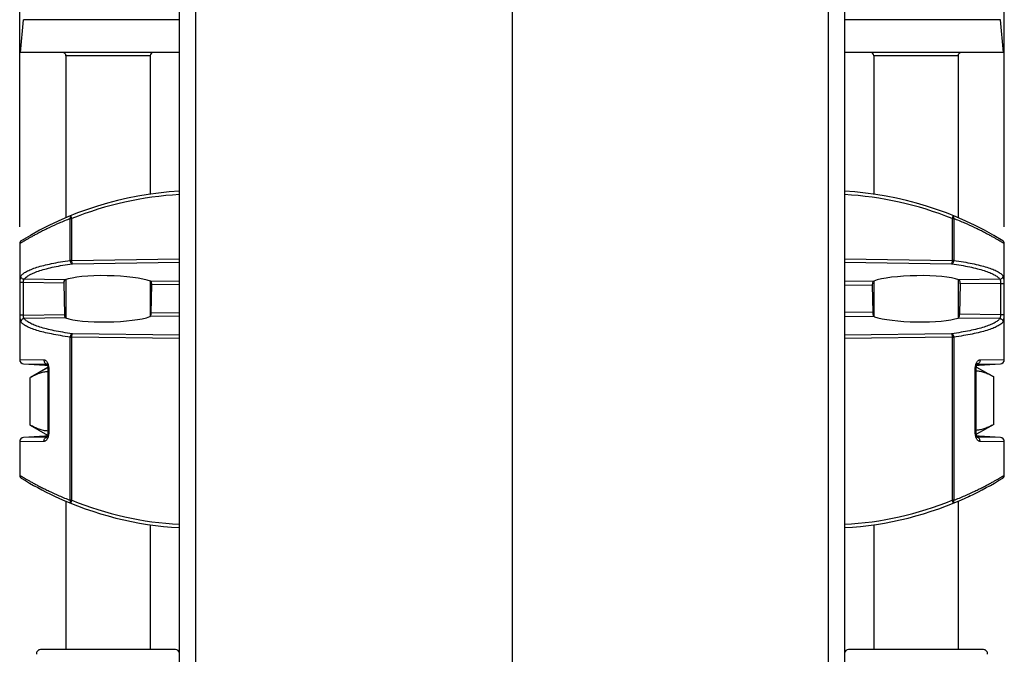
# Model space of a CAD drawing. Extents: x 0 to 594, y 0 to 420.
# Tile 26 of 30: x 296 to 355, y 304 to 342. Entities that reach past the tile are written whole.
import ezdxf

# ---------------------------------------------------------------- set-up
doc = ezdxf.new("R2010")
doc.units = 0
doc.header["$LTSCALE"] = 32.67
doc.layers.get('0').update_dxf_attribs({"linetype": 'CONTINUOUS'})
doc.layers.add('02___PRT_ALL_AXES', color=7, linetype='CONTINUOUS')
doc.styles.get("Standard").update_dxf_attribs({"font": 'SIMPLEX.SHX', "width": 0.8})
doc.dimstyles.new('DIMSTYLE_1', dxfattribs={"dimtxt": 2, "dimasz": 2, "dimexe": 1, "dimexo": 1, "dimgap": 0.5, "dimtad": 1, "dimtxsty": 'STANDARD', "dimblk": '_ARROW_FILLED', "dimblk1": '_ARROW_FILLED', "dimblk2": '_ARROW_FILLED', "dimcen": 0.09, "dimazin": 2, "dimtp": 0.3, "dimtm": 0.3, "dimtfac": 1, "dimtofl": 0, "dimtmove": 0, "dimatfit": 3, "dimtolj": 1})

# ---------------------------------------------------------------- blocks, each defined once
blk = doc.blocks.new('_ARROW_FILLED')
at = {"color": 0, "linetype": 'BYBLOCK'}
blk.add_solid([(0, 0), (-1, 0.25), (-1, -0.25)], dxfattribs=at)
blk = doc.blocks.new('*D0')
at = {"color": 8}
for p, q in [((296.307, 329.241), (296.307, 373.467)), ((354.807, 329.241), (354.807, 373.467)), ((296.307, 372.467), (325.557, 372.467)), ((354.807, 372.467), (325.557, 372.467))]:
    blk.add_line(p, q, dxfattribs=at)
at = {"color": 8, "xscale": 2, "yscale": 2, "zscale": 2, "rotation": 180}
blk.add_blockref('_ARROW_FILLED', (296.307, 372.467), dxfattribs=at)
at = {"color": 8, "xscale": 2, "yscale": 2, "zscale": 2}
blk.add_blockref('_ARROW_FILLED', (354.807, 372.467), dxfattribs=at)
at = {"color": 8, "insert": (324.826, 374.967), "char_height": 2, "width": 6.4, "attachment_point": 2}
blk.add_mtext('58.5', dxfattribs=at)

msp = doc.modelspace()

# ---------------------------------------------------------------- linework, layer by layer
at = {"color": 7}
for p, q in [((305.807, 208.344), (305.807, 355.782)), ((345.307, 355.782), (345.307, 208.344)), ((306.781, 208.344), (306.781, 352.504)), ((344.333, 352.504), (344.333, 208.344)), ((325.557, 346.952), (325.557, 206.852)), ((296.355, 339.602), (296.525, 341.555)), ((305.807, 341.555), (296.525, 341.555)), ((354.588, 341.555), (345.307, 341.555)), ((354.759, 339.602), (354.588, 341.555)), ((305.807, 339.602), (296.355, 339.602)), ((299.057, 339.402), (299.057, 329.784)), ((304.057, 339.402), (299.057, 339.402)), ((304.057, 339.402), (304.057, 331.18)), ((354.759, 339.602), (345.307, 339.602)), ((347.057, 339.402), (347.057, 331.18)), ((352.057, 339.402), (347.057, 339.402)), ((352.057, 339.402), (352.057, 329.784)), ((299.307, 327.239), (299.307, 329.727)), ((299.307, 329.727), (299.405, 329.727)), ((299.405, 327.239), (299.405, 329.727)), ((351.708, 329.727), (351.708, 327.239)), ((351.708, 329.727), (351.807, 329.727)), ((351.807, 329.727), (351.807, 327.239)), ((296.402, 328.411), (296.393, 328.405)), ((299.405, 327.239), (299.307, 327.239)), ((299.405, 327.239), (305.807, 327.326)), ((299.437, 327.042), (305.807, 327.129)), ((345.307, 327.326), (351.708, 327.239)), ((345.307, 327.129), (351.677, 327.042)), ((351.807, 327.239), (351.708, 327.239)), ((296.339, 323.984), (296.338, 325.92)), ((296.534, 325.92), (296.338, 325.92)), ((296.535, 323.984), (296.534, 325.92)), ((298.925, 325.885), (296.534, 325.92)), ((298.989, 326.081), (296.568, 326.117)), ((298.925, 325.885), (298.961, 324.02)), ((299.057, 326.105), (299.057, 323.816)), ((304.057, 326.016), (304.057, 323.908)), ((305.807, 325.982), (304.081, 326.007)), ((347.053, 326.015), (345.307, 325.989)), ((347.057, 326.015), (347.057, 323.918)), ((352.057, 326.105), (352.057, 323.817)), ((354.54, 326.124), (352.105, 326.088)), ((354.579, 325.878), (352.188, 325.843)), ((354.579, 325.878), (354.579, 324.026)), ((354.579, 325.878), (354.775, 325.878)), ((354.775, 325.878), (354.775, 324.026)), ((304.118, 324.095), (304.151, 325.809)), ((305.807, 325.785), (304.151, 325.809)), ((346.963, 325.767), (345.307, 325.743)), ((346.963, 325.767), (346.995, 324.137)), ((352.188, 325.843), (352.153, 324.062)), ((305.807, 324.12), (304.118, 324.095)), ((346.995, 324.137), (345.307, 324.162)), ((296.535, 323.984), (296.339, 323.984)), ((296.535, 323.984), (298.961, 324.02)), ((299.034, 323.824), (296.569, 323.788)), ((305.807, 323.923), (304.039, 323.898)), ((347.096, 323.89), (345.307, 323.916)), ((354.539, 323.781), (352.06, 323.817)), ((352.153, 324.062), (354.579, 324.026)), ((354.579, 324.026), (354.775, 324.026)), ((299.307, 312.978), (299.307, 322.682)), ((299.307, 322.682), (299.405, 322.682)), ((299.405, 312.978), (299.405, 322.682)), ((305.807, 322.598), (299.405, 322.682)), ((305.807, 322.796), (299.436, 322.879)), ((351.677, 322.879), (345.307, 322.796)), ((351.708, 322.682), (345.307, 322.598)), ((351.708, 322.682), (351.708, 312.978)), ((351.708, 322.682), (351.807, 322.682)), ((351.807, 322.682), (351.807, 312.978)), ((296.307, 321.341), (297.741, 321.33)), ((353.372, 321.33), (354.807, 321.341)), ((296.54, 321.091), (297.937, 321.081)), ((296.54, 321.091), (297.806, 321.007)), ((297.957, 320.859), (296.938, 320.271)), ((297.806, 321.007), (297.954, 321.005)), ((297.937, 321.081), (297.942, 321.081)), ((297.942, 321.08), (297.937, 321.081)), ((297.952, 321.011), (297.956, 321)), ((297.956, 321.001), (297.96, 320.989)), ((297.959, 320.99), (297.963, 320.977)), ((297.963, 320.979), (297.966, 320.966)), ((297.966, 320.967), (297.969, 320.953)), ((297.969, 320.955), (297.971, 320.941)), ((297.971, 320.942), (297.974, 320.928)), ((297.974, 320.929), (297.976, 320.914)), ((297.976, 320.916), (297.978, 320.901)), ((297.977, 320.903), (297.979, 320.887)), ((297.979, 320.889), (297.98, 320.873)), ((297.98, 320.875), (297.981, 320.858)), ((297.982, 320.831), (297.982, 316.974)), ((298.03, 320.831), (297.982, 320.831)), ((298.03, 320.831), (298.03, 316.974)), ((353.084, 316.974), (353.084, 320.831)), ((353.084, 320.831), (353.132, 320.831)), ((353.132, 316.974), (353.132, 320.831)), ((353.136, 320.901), (353.138, 320.916)), ((353.138, 320.914), (353.14, 320.93)), ((353.14, 320.928), (353.142, 320.942)), ((353.142, 320.941), (353.145, 320.955)), ((353.145, 320.954), (353.148, 320.967)), ((353.148, 320.966), (353.151, 320.979)), ((353.151, 320.978), (353.154, 320.99)), ((353.154, 320.989), (353.158, 321.001)), ((353.159, 321.005), (353.308, 321.007)), ((353.172, 321.08), (353.177, 321.081)), ((353.172, 321.081), (353.177, 321.081)), ((353.177, 321.081), (354.573, 321.091)), ((353.308, 321.007), (354.573, 321.091)), ((296.938, 317.447), (296.938, 320.277)), ((354.176, 317.491), (354.176, 320.314)), ((296.938, 317.447), (297.957, 316.859)), ((297.806, 316.798), (296.54, 316.714)), ((297.937, 316.724), (296.54, 316.714)), ((297.954, 316.799), (297.806, 316.798)), ((297.942, 316.724), (297.937, 316.724)), ((297.942, 316.724), (297.937, 316.724)), ((297.96, 316.816), (297.956, 316.804)), ((297.963, 316.827), (297.959, 316.815)), ((297.966, 316.839), (297.963, 316.826)), ((297.969, 316.851), (297.966, 316.838)), ((297.971, 316.864), (297.968, 316.85)), ((298.03, 316.974), (297.982, 316.974)), ((353.084, 316.974), (353.132, 316.974)), ((353.138, 316.889), (353.136, 316.904)), ((353.14, 316.875), (353.138, 316.891)), ((353.142, 316.862), (353.14, 316.877)), ((353.145, 316.85), (353.142, 316.864)), ((353.148, 316.838), (353.145, 316.851)), ((353.151, 316.826), (353.148, 316.839)), ((353.154, 316.815), (353.151, 316.827)), ((353.158, 316.804), (353.154, 316.816)), ((353.161, 316.794), (353.157, 316.805)), ((353.308, 316.798), (353.159, 316.799)), ((353.177, 316.724), (353.172, 316.724)), ((353.172, 316.724), (353.177, 316.724)), ((354.573, 316.714), (353.177, 316.724)), ((354.573, 316.714), (353.308, 316.798)), ((297.741, 316.475), (296.307, 316.464)), ((354.807, 316.464), (353.372, 316.475)), ((354.712, 314.293), (354.721, 314.299)), ((298.381, 313.223), (298.41, 313.21)), ((299.405, 312.978), (299.307, 312.978)), ((351.807, 312.978), (351.708, 312.978)), ((352.699, 313.208), (352.703, 313.21)), ((352.732, 313.223), (352.712, 313.214)), ((299.057, 312.921), (299.057, 304.101)), ((352.057, 312.921), (352.057, 304.101)), ((304.057, 311.525), (304.057, 304.101)), ((347.057, 311.525), (347.057, 304.101)), ((305.568, 304.101), (297.546, 304.101)), ((353.568, 304.101), (345.546, 304.101))]:
    msp.add_line(p, q, dxfattribs=at)
for points in [[(296.346, 328.361), (296.34, 328.352), (296.334, 328.343), (296.329, 328.333), (296.325, 328.323), (296.32, 328.313), (296.317, 328.303), (296.314, 328.293), (296.311, 328.282), (296.309, 328.272), (296.308, 328.261), (296.307, 328.25), (296.307, 328.241)], [(296.393, 328.405), (296.384, 328.399), (296.376, 328.392), (296.368, 328.385), (296.36, 328.377), (296.353, 328.369), (296.346, 328.361)], [(354.773, 328.352), (354.767, 328.361), (354.76, 328.369), (354.753, 328.377), (354.746, 328.385), (354.738, 328.392), (354.729, 328.399), (354.721, 328.405), (354.712, 328.411)], [(354.807, 328.241), (354.807, 328.25), (354.806, 328.261), (354.804, 328.272), (354.802, 328.282), (354.8, 328.293), (354.797, 328.303), (354.793, 328.313), (354.789, 328.323), (354.784, 328.333), (354.779, 328.343), (354.773, 328.352)], [(297.907, 321.091), (297.907, 321.091), (297.907, 321.091), (297.908, 321.09), (297.909, 321.089), (297.911, 321.087), (297.913, 321.085), (297.915, 321.082), (297.918, 321.079), (297.921, 321.075), (297.924, 321.07), (297.927, 321.065), (297.93, 321.059), (297.934, 321.053), (297.938, 321.046), (297.941, 321.038), (297.945, 321.03), (297.949, 321.021), (297.952, 321.011)], [(297.981, 320.861), (297.982, 320.847), (297.982, 320.831)], [(353.132, 320.831), (353.132, 320.844), (353.132, 320.859), (353.133, 320.873), (353.134, 320.887), (353.136, 320.901)], [(353.157, 321), (353.161, 321.01), (353.165, 321.02), (353.168, 321.029), (353.172, 321.037), (353.176, 321.045), (353.179, 321.052), (353.183, 321.059), (353.186, 321.065), (353.19, 321.07), (353.193, 321.075), (353.196, 321.079), (353.198, 321.082), (353.201, 321.085), (353.203, 321.087), (353.205, 321.089), (353.206, 321.09)], [(297.956, 316.805), (297.953, 316.795), (297.949, 316.785), (297.945, 316.776), (297.942, 316.767), (297.938, 316.76), (297.934, 316.752), (297.931, 316.746), (297.927, 316.74), (297.924, 316.735), (297.921, 316.73), (297.918, 316.726), (297.915, 316.723), (297.913, 316.72), (297.911, 316.717), (297.909, 316.716), (297.908, 316.714)], [(297.982, 316.974), (297.982, 316.96), (297.981, 316.946), (297.98, 316.932), (297.979, 316.918), (297.978, 316.904), (297.976, 316.89), (297.974, 316.877), (297.971, 316.864)], [(353.136, 316.902), (353.135, 316.916), (353.133, 316.93), (353.133, 316.944), (353.132, 316.958), (353.132, 316.974)], [(353.207, 316.713), (353.207, 316.713), (353.207, 316.714), (353.206, 316.714), (353.205, 316.716), (353.203, 316.717), (353.201, 316.72), (353.198, 316.723), (353.196, 316.726), (353.193, 316.73), (353.19, 316.735), (353.187, 316.74), (353.183, 316.746), (353.18, 316.752), (353.176, 316.759), (353.172, 316.767), (353.169, 316.775), (353.165, 316.784), (353.161, 316.794)], [(296.307, 314.464), (296.307, 314.454), (296.308, 314.444), (296.309, 314.433), (296.311, 314.422), (296.314, 314.412), (296.317, 314.401), (296.32, 314.391), (296.325, 314.381), (296.329, 314.372), (296.334, 314.362), (296.34, 314.353)], [(296.34, 314.353), (296.346, 314.344), (296.353, 314.336), (296.36, 314.328), (296.368, 314.32), (296.376, 314.313), (296.384, 314.306), (296.393, 314.299), (296.402, 314.293)], [(354.721, 314.299), (354.729, 314.306), (354.738, 314.313), (354.746, 314.32), (354.753, 314.328), (354.76, 314.336), (354.767, 314.344)], [(354.767, 314.344), (354.773, 314.353), (354.779, 314.362), (354.784, 314.372), (354.789, 314.381), (354.793, 314.391), (354.797, 314.401), (354.8, 314.412), (354.802, 314.422), (354.804, 314.433), (354.806, 314.444), (354.807, 314.454), (354.807, 314.464)]]:
    msp.add_lwpolyline(points, dxfattribs=at)
for centre, radius, start, end in [((298.857, 339.402), 0.2, 0, 90), ((304.257, 339.402), 0.2, 90, 180), ((346.857, 339.402), 0.2, 0, 90), ((352.257, 339.402), 0.2, 90, 180), ((306.89, 311.382), 20, 93.10363, 121.62695), ((306.854, 311.386), 19.796, 93.03314, 112.10416), ((344.224, 311.382), 20, 58.37305, 86.89637), ((344.258, 311.376), 19.806, 67.90319, 86.96414), ((296.557, 321.341), 0.25, 180, 266.18386), ((354.557, 321.341), 0.25, 273.81614, 360), ((297.951, 321.26), 0.179, 257.84169, 261.66955), ((297.951, 321.258), 0.177, 261.67014, 265.45837), ((353.163, 321.258), 0.177, 274.54163, 278.32986), ((353.162, 321.26), 0.179, 278.33045, 282.15813), ((298.768, 317.117), 3.652, 116.9172, 120.0774), ((296.557, 316.464), 0.25, 93.81614, 180), ((297.951, 316.545), 0.179, 98.33045, 102.15812), ((297.951, 316.547), 0.177, 94.54163, 98.32986), ((353.163, 316.547), 0.177, 81.67014, 85.45837), ((353.162, 316.545), 0.179, 77.84169, 81.66955), ((354.557, 316.464), 0.25, 0, 86.18386), ((306.89, 331.323), 20, 238.37305, 244.82268), ((344.224, 331.323), 20, 295.17732, 301.62695), ((298.82, 314.072), 0.955, 244.56934, 244.9307), ((306.89, 331.323), 20, 244.9308, 266.89637), ((306.856, 331.329), 19.806, 247.90318, 266.96414), ((344.224, 331.323), 20, 273.10363, 295.0692), ((344.259, 331.319), 19.796, 273.03312, 292.10421), ((352.215, 314.139), 1.049, 294.93455, 297.47723), ((352.294, 314.072), 0.955, 295.0693, 295.43066), ((352.972, 312.684), 0.591, 116.09475, 117.51462), ((353.729, 311.049), 2.392, 115.17711, 115.40017), ((297.546, 303.851), 0.25, 90, 187), ((305.568, 303.851), 0.25, 16.93007, 90), ((345.546, 303.851), 0.25, 90, 163.06993), ((353.568, 303.851), 0.25, 353, 90)]:
    msp.add_arc(centre, radius, start, end, dxfattribs=at)
for centre, major_axis, ratio, start_param, end_param in [((301.556, 325.834), (2.807, -0.051), 0.17771, 6.738533, 9.010886), ((349.558, 325.834), (2.807, 0.051), 0.17771, 0.430172, 2.669966), ((301.558, 324.071), (2.776, 0.051), 0.174832, -2.714383, -0.468469), ((349.556, 324.071), (2.776, -0.051), 0.174832, 3.626637, 5.839401)]:
    msp.add_ellipse(centre, major_axis=major_axis, ratio=ratio, start_param=start_param, end_param=end_param, dxfattribs=at)
for points, knots in [([(299.307, 329.727), (299.085, 329.639), (298.667, 329.464), (298.164, 329.235), (297.798, 329.057), (297.551, 328.933), (297.324, 328.815), (297.119, 328.705), (296.935, 328.605), (296.773, 328.514), (296.654, 328.445), (296.569, 328.396), (296.515, 328.365), (296.467, 328.337), (296.425, 328.312), (296.39, 328.291), (296.361, 328.273), (296.341, 328.261), (296.328, 328.254), (296.32, 328.249), (296.315, 328.246), (296.31, 328.243), (296.308, 328.242), (296.307, 328.241), (296.307, 328.241)], [0, 0, 0, 0, 0.212978, 0.406185, 0.494619, 0.577166, 0.653474, 0.723174, 0.785891, 0.841244, 0.888859, 0.909653, 0.928382, 0.945008, 0.959495, 0.97181, 0.981926, 0.989819, 0.992926, 0.99547, 0.997451, 0.998867, 0.999717, 1, 1, 1, 1]), ([(299.365, 329.912), (299.352, 329.907), (299.326, 329.887), (299.305, 329.842), (299.297, 329.787), (299.302, 329.747), (299.307, 329.727)], [0, 0, 0, 0, 0.204096, 0.43473, 0.702029, 1, 1, 1, 1]), ([(299.405, 329.727), (299.396, 329.749), (299.381, 329.791), (299.367, 329.841), (299.36, 329.875), (299.359, 329.891), (299.359, 329.901), (299.36, 329.907), (299.363, 329.911), (299.365, 329.912)], [0, 0, 0, 0, 0.374202, 0.688455, 0.809719, 0.901954, 0.936668, 0.963938, 1, 1, 1, 1]), ([(351.749, 329.912), (351.751, 329.911), (351.753, 329.907), (351.754, 329.901), (351.755, 329.891), (351.753, 329.875), (351.749, 329.852), (351.742, 329.825), (351.729, 329.782), (351.717, 329.749), (351.708, 329.727)], [0, 0, 0, 0, 0.036077, 0.063345, 0.098045, 0.190275, 0.311527, 0.458297, 0.625834, 1, 1, 1, 1]), ([(351.807, 329.727), (351.812, 329.747), (351.816, 329.787), (351.809, 329.842), (351.787, 329.887), (351.762, 329.907), (351.749, 329.912)], [0, 0, 0, 0, 0.297971, 0.565269, 0.795904, 1, 1, 1, 1]), ([(354.807, 328.241), (354.807, 328.241), (354.806, 328.241), (354.806, 328.241), (354.805, 328.242), (354.803, 328.243), (354.799, 328.246), (354.793, 328.249), (354.786, 328.254), (354.777, 328.259), (354.766, 328.265), (354.749, 328.276), (354.724, 328.291), (354.688, 328.312), (354.646, 328.337), (354.598, 328.365), (354.544, 328.396), (354.46, 328.445), (354.34, 328.514), (354.179, 328.605), (353.995, 328.705), (353.789, 328.815), (353.562, 328.933), (353.316, 329.057), (352.95, 329.235), (352.447, 329.464), (352.028, 329.639), (351.807, 329.727)], [0, 0, 0, 0, 0.000071, 0.000283, 0.000637, 0.001133, 0.002549, 0.00453, 0.007075, 0.010182, 0.013849, 0.018075, 0.028191, 0.040507, 0.054993, 0.071619, 0.090348, 0.111143, 0.158758, 0.214111, 0.276828, 0.34653, 0.422838, 0.505385, 0.59382, 0.787027, 1, 1, 1, 1]), ([(296.373, 326.314), (296.41, 326.365), (296.485, 326.437), (296.603, 326.52), (296.761, 326.612), (297.002, 326.721), (297.344, 326.84), (297.75, 326.953), (298.217, 327.059), (298.743, 327.156), (299.113, 327.212), (299.307, 327.239)], [0, 0, 0, 0, 0.061023, 0.097761, 0.139027, 0.235698, 0.351654, 0.486761, 0.640466, 0.811912, 1, 1, 1, 1]), ([(296.568, 326.117), (296.604, 326.168), (296.677, 326.24), (296.793, 326.323), (296.947, 326.415), (297.183, 326.524), (297.517, 326.643), (297.914, 326.756), (298.371, 326.862), (298.885, 326.959), (299.247, 327.015), (299.437, 327.042)], [0, 0, 0, 0, 0.061561, 0.098481, 0.139876, 0.236677, 0.352622, 0.487605, 0.641094, 0.812249, 1, 1, 1, 1]), ([(299.307, 327.239), (299.307, 327.227), (299.311, 327.203), (299.322, 327.159), (299.346, 327.109), (299.385, 327.063), (299.42, 327.046), (299.436, 327.042)], [0, 0, 0, 0, 0.142639, 0.284069, 0.553234, 0.79301, 1, 1, 1, 1]), ([(299.436, 327.042), (299.434, 327.045), (299.429, 327.052), (299.424, 327.067), (299.419, 327.087), (299.413, 327.122), (299.407, 327.173), (299.406, 327.216), (299.405, 327.239)], [0, 0, 0, 0, 0.053902, 0.132459, 0.235171, 0.359725, 0.660237, 1, 1, 1, 1]), ([(351.677, 327.042), (351.694, 327.046), (351.728, 327.063), (351.768, 327.109), (351.796, 327.17), (351.805, 327.215), (351.807, 327.239)], [0, 0, 0, 0, 0.207089, 0.446985, 0.716289, 1, 1, 1, 1]), ([(351.708, 327.239), (351.708, 327.216), (351.706, 327.173), (351.701, 327.122), (351.695, 327.087), (351.689, 327.067), (351.684, 327.052), (351.68, 327.045), (351.677, 327.042)], [0, 0, 0, 0, 0.339763, 0.640276, 0.764829, 0.867541, 0.946098, 1, 1, 1, 1]), ([(351.677, 327.042), (351.866, 327.015), (352.225, 326.96), (352.736, 326.863), (353.191, 326.758), (353.587, 326.646), (353.921, 326.528), (354.192, 326.404), (354.398, 326.275), (354.503, 326.175), (354.54, 326.124)], [0, 0, 0, 0, 0.187095, 0.357799, 0.511029, 0.645955, 0.762047, 0.859185, 0.937913, 1, 1, 1, 1]), ([(351.807, 327.239), (352, 327.212), (352.367, 327.157), (352.89, 327.06), (353.355, 326.955), (353.76, 326.843), (354.102, 326.725), (354.378, 326.601), (354.589, 326.473), (354.697, 326.372), (354.735, 326.321)], [0, 0, 0, 0, 0.187443, 0.358426, 0.511863, 0.646909, 0.763009, 0.860018, 0.938441, 1, 1, 1, 1]), ([(296.338, 325.92), (296.338, 325.966), (296.339, 326.033), (296.343, 326.12), (296.347, 326.176), (296.351, 326.225), (296.357, 326.264), (296.364, 326.293), (296.37, 326.308), (296.373, 326.314)], [0, 0, 0, 0, 0.348246, 0.508331, 0.652318, 0.776076, 0.876405, 0.95121, 1, 1, 1, 1]), ([(296.568, 326.117), (296.543, 326.118), (296.492, 326.13), (296.428, 326.174), (296.385, 326.238), (296.374, 326.289), (296.373, 326.314)], [0, 0, 0, 0, 0.250247, 0.501289, 0.751584, 1, 1, 1, 1]), ([(296.534, 325.92), (296.534, 325.943), (296.535, 325.987), (296.54, 326.045), (296.548, 326.085), (296.559, 326.107), (296.565, 326.115), (296.568, 326.117)], [0, 0, 0, 0, 0.339831, 0.638132, 0.861819, 0.940875, 1, 1, 1, 1]), ([(298.989, 326.081), (298.979, 326.077), (298.964, 326.063), (298.95, 326.04), (298.937, 326.005), (298.927, 325.953), (298.925, 325.909), (298.925, 325.885)], [0, 0, 0, 0, 0.161016, 0.263895, 0.384051, 0.671738, 1, 1, 1, 1]), ([(298.929, 325.917), (298.928, 325.912), (298.927, 325.892), (298.926, 325.871), (298.926, 325.856)], [0, 0, 0, 0, 0.245349, 1, 1, 1, 1]), ([(298.961, 326.041), (298.952, 326.024), (298.938, 325.983), (298.931, 325.941), (298.929, 325.917)], [0, 0, 0, 0, 0.451731, 1, 1, 1, 1]), ([(298.98, 326.068), (298.978, 326.067), (298.971, 326.058), (298.965, 326.049), (298.961, 326.041)], [0, 0, 0, 0, 0.232014, 1, 1, 1, 1]), ([(299.006, 326.088), (299.004, 326.087), (298.994, 326.082), (298.985, 326.075), (298.98, 326.068)], [0, 0, 0, 0, 0.23433, 1, 1, 1, 1]), ([(304.107, 325.974), (304.104, 325.978), (304.094, 325.993), (304.079, 326.006), (304.067, 326.012)], [0, 0, 0, 0, 0.279866, 1, 1, 1, 1]), ([(304.151, 325.809), (304.152, 325.832), (304.149, 325.877), (304.138, 325.93), (304.124, 325.964), (304.108, 325.989), (304.093, 326.003), (304.081, 326.007)], [0, 0, 0, 0, 0.322927, 0.607484, 0.727737, 0.832098, 1, 1, 1, 1]), ([(304.147, 325.841), (304.144, 325.866), (304.136, 325.912), (304.119, 325.956), (304.107, 325.974)], [0, 0, 0, 0, 0.551061, 1, 1, 1, 1]), ([(347.053, 326.015), (347.02, 326.002), (346.991, 325.953), (346.975, 325.895), (346.965, 325.84), (346.963, 325.796), (346.963, 325.767)], [0, 0, 0, 0, 0.38831, 0.524905, 0.674988, 1, 1, 1, 1]), ([(352.188, 325.843), (352.188, 325.873), (352.186, 325.928), (352.173, 325.994), (352.156, 326.036), (352.138, 326.066), (352.119, 326.083), (352.105, 326.088)], [0, 0, 0, 0, 0.32734, 0.614103, 0.733942, 0.836829, 1, 1, 1, 1]), ([(354.54, 326.124), (354.565, 326.125), (354.616, 326.137), (354.68, 326.181), (354.723, 326.245), (354.734, 326.296), (354.735, 326.321)], [0, 0, 0, 0, 0.250156, 0.501195, 0.751543, 1, 1, 1, 1]), ([(354.54, 326.124), (354.544, 326.121), (354.551, 326.112), (354.559, 326.094), (354.566, 326.069), (354.574, 326.025), (354.579, 325.961), (354.58, 325.907), (354.579, 325.878)], [0, 0, 0, 0, 0.057481, 0.135892, 0.237098, 0.360078, 0.659253, 1, 1, 1, 1]), ([(354.735, 326.321), (354.739, 326.315), (354.746, 326.298), (354.754, 326.265), (354.76, 326.221), (354.766, 326.166), (354.77, 326.103), (354.774, 326.006), (354.775, 325.93), (354.775, 325.878)], [0, 0, 0, 0, 0.049043, 0.123909, 0.22422, 0.347929, 0.491857, 0.65188, 1, 1, 1, 1]), ([(304.039, 323.898), (304.051, 323.902), (304.067, 323.916), (304.084, 323.94), (304.1, 323.974), (304.113, 324.027), (304.117, 324.072), (304.118, 324.095)], [0, 0, 0, 0, 0.170391, 0.275381, 0.395681, 0.678961, 1, 1, 1, 1]), ([(304.113, 324.064), (304.113, 324.069), (304.116, 324.089), (304.118, 324.11), (304.118, 324.125)], [0, 0, 0, 0, 0.245559, 1, 1, 1, 1]), ([(346.995, 324.137), (346.995, 324.108), (346.999, 324.064), (347.012, 324.009), (347.031, 323.95), (347.061, 323.902), (347.096, 323.89)], [0, 0, 0, 0, 0.322927, 0.472108, 0.608157, 1, 1, 1, 1]), ([(296.374, 323.591), (296.37, 323.596), (296.364, 323.612), (296.358, 323.64), (296.352, 323.679), (296.347, 323.728), (296.343, 323.784), (296.34, 323.87), (296.339, 323.938), (296.339, 323.984)], [0, 0, 0, 0, 0.048507, 0.123064, 0.223223, 0.346908, 0.490926, 0.651152, 1, 1, 1, 1]), ([(296.569, 323.788), (296.544, 323.787), (296.493, 323.775), (296.429, 323.731), (296.385, 323.667), (296.374, 323.616), (296.374, 323.591)], [0, 0, 0, 0, 0.250195, 0.501204, 0.751517, 1, 1, 1, 1]), ([(299.307, 322.682), (299.113, 322.709), (298.743, 322.764), (298.218, 322.859), (297.751, 322.963), (297.345, 323.073), (297.003, 323.191), (296.762, 323.298), (296.604, 323.388), (296.486, 323.47), (296.411, 323.54), (296.374, 323.591)], [0, 0, 0, 0, 0.188278, 0.359887, 0.513721, 0.648909, 0.764884, 0.861491, 0.902683, 0.939314, 1, 1, 1, 1]), ([(296.574, 323.781), (296.549, 323.78), (296.498, 323.768), (296.434, 323.724), (296.391, 323.66), (296.38, 323.609), (296.379, 323.584)], [0, 0, 0, 0, 0.250103, 0.501108, 0.751473, 1, 1, 1, 1]), ([(296.569, 323.788), (296.566, 323.79), (296.559, 323.797), (296.549, 323.82), (296.54, 323.86), (296.535, 323.918), (296.534, 323.961), (296.535, 323.984)], [0, 0, 0, 0, 0.058963, 0.137852, 0.361292, 0.659683, 1, 1, 1, 1]), ([(299.436, 322.879), (299.247, 322.906), (298.885, 322.961), (298.372, 323.056), (297.915, 323.16), (297.518, 323.27), (297.184, 323.388), (296.948, 323.495), (296.794, 323.585), (296.678, 323.667), (296.605, 323.737), (296.569, 323.788)], [0, 0, 0, 0, 0.187931, 0.359262, 0.512888, 0.647957, 0.763922, 0.860657, 0.901977, 0.938786, 1, 1, 1, 1]), ([(298.961, 324.02), (298.962, 323.996), (298.965, 323.952), (298.978, 323.9), (298.993, 323.865), (299.008, 323.842), (299.023, 323.828), (299.034, 323.824)], [0, 0, 0, 0, 0.326515, 0.612806, 0.732917, 0.836367, 1, 1, 1, 1]), ([(298.966, 323.988), (298.969, 323.964), (298.978, 323.922), (298.994, 323.881), (299.004, 323.864)], [0, 0, 0, 0, 0.547111, 1, 1, 1, 1]), ([(299.004, 323.864), (299.007, 323.859), (299.018, 323.841), (299.034, 323.826), (299.048, 323.82)], [0, 0, 0, 0, 0.287574, 1, 1, 1, 1]), ([(304.057, 323.918), (304.058, 323.919), (304.061, 323.923), (304.065, 323.927), (304.067, 323.931)], [0, 0, 0, 0, 0.242552, 1, 1, 1, 1]), ([(304.067, 323.931), (304.079, 323.948), (304.099, 323.992), (304.109, 324.038), (304.113, 324.064)], [0, 0, 0, 0, 0.45044, 1, 1, 1, 1]), ([(354.539, 323.781), (354.502, 323.73), (354.396, 323.632), (354.191, 323.506), (353.92, 323.384), (353.586, 323.268), (353.19, 323.158), (352.735, 323.055), (352.225, 322.96), (351.865, 322.905), (351.677, 322.879)], [0, 0, 0, 0, 0.061744, 0.140286, 0.237356, 0.353462, 0.488467, 0.641823, 0.812688, 1, 1, 1, 1]), ([(354.734, 323.584), (354.696, 323.533), (354.588, 323.435), (354.377, 323.309), (354.1, 323.187), (353.759, 323.071), (353.354, 322.96), (352.889, 322.858), (352.367, 322.763), (351.999, 322.708), (351.807, 322.682)], [0, 0, 0, 0, 0.061229, 0.139476, 0.236422, 0.35254, 0.487664, 0.641225, 0.812367, 1, 1, 1, 1]), ([(352.06, 323.817), (352.074, 323.822), (352.094, 323.839), (352.113, 323.869), (352.132, 323.911), (352.148, 323.976), (352.153, 324.032), (352.153, 324.062)], [0, 0, 0, 0, 0.165844, 0.269318, 0.389109, 0.674445, 1, 1, 1, 1]), ([(354.579, 324.026), (354.579, 323.997), (354.579, 323.943), (354.572, 323.871), (354.563, 323.821), (354.551, 323.793), (354.543, 323.784), (354.539, 323.781)], [0, 0, 0, 0, 0.341321, 0.640664, 0.864385, 0.942619, 1, 1, 1, 1]), ([(354.539, 323.781), (354.565, 323.78), (354.615, 323.768), (354.679, 323.724), (354.723, 323.66), (354.734, 323.609), (354.734, 323.584)], [0, 0, 0, 0, 0.250102, 0.501108, 0.751472, 1, 1, 1, 1]), ([(354.775, 324.026), (354.775, 323.974), (354.774, 323.898), (354.77, 323.801), (354.765, 323.738), (354.76, 323.683), (354.753, 323.639), (354.746, 323.607), (354.739, 323.59), (354.734, 323.584)], [0, 0, 0, 0, 0.34872, 0.508882, 0.652841, 0.776475, 0.876616, 0.951235, 1, 1, 1, 1]), ([(299.436, 322.879), (299.42, 322.876), (299.385, 322.858), (299.345, 322.812), (299.317, 322.752), (299.308, 322.706), (299.307, 322.682)], [0, 0, 0, 0, 0.206982, 0.44678, 0.716117, 1, 1, 1, 1]), ([(299.405, 322.682), (299.406, 322.705), (299.407, 322.748), (299.413, 322.799), (299.419, 322.834), (299.424, 322.854), (299.429, 322.869), (299.434, 322.877), (299.436, 322.879)], [0, 0, 0, 0, 0.340199, 0.640932, 0.765465, 0.868054, 0.946388, 1, 1, 1, 1]), ([(351.807, 322.682), (351.806, 322.694), (351.803, 322.718), (351.791, 322.762), (351.768, 322.812), (351.728, 322.858), (351.694, 322.876), (351.677, 322.879)], [0, 0, 0, 0, 0.142741, 0.284242, 0.55344, 0.793117, 1, 1, 1, 1]), ([(351.677, 322.879), (351.68, 322.877), (351.684, 322.869), (351.69, 322.854), (351.695, 322.834), (351.701, 322.799), (351.706, 322.748), (351.708, 322.705), (351.708, 322.682)], [0, 0, 0, 0, 0.053612, 0.131946, 0.234535, 0.359068, 0.659801, 1, 1, 1, 1]), ([(297.741, 321.33), (297.759, 321.33), (297.798, 321.323), (297.851, 321.293), (297.901, 321.247), (297.962, 321.16), (298.015, 321.019), (298.03, 320.896), (298.03, 320.831)], [0, 0, 0, 0, 0.0873, 0.182586, 0.289973, 0.411012, 0.689767, 1, 1, 1, 1]), ([(297.741, 321.33), (297.741, 321.301), (297.749, 321.245), (297.785, 321.169), (297.841, 321.111), (297.889, 321.089), (297.913, 321.084)], [0, 0, 0, 0, 0.267031, 0.525141, 0.769109, 1, 1, 1, 1]), ([(353.084, 320.831), (353.084, 320.896), (353.098, 321.019), (353.151, 321.16), (353.213, 321.247), (353.262, 321.293), (353.316, 321.323), (353.354, 321.33), (353.372, 321.33)], [0, 0, 0, 0, 0.310224, 0.58898, 0.71002, 0.817408, 0.912696, 1, 1, 1, 1]), ([(353.372, 321.33), (353.372, 321.301), (353.364, 321.245), (353.328, 321.169), (353.272, 321.111), (353.224, 321.089), (353.2, 321.084)], [0, 0, 0, 0, 0.267031, 0.525141, 0.769109, 1, 1, 1, 1]), ([(297.982, 320.624), (297.893, 320.619), (297.714, 320.593), (297.45, 320.517), (297.19, 320.409), (297.022, 320.319), (296.938, 320.271)], [0, 0, 0, 0, 0.240444, 0.486109, 0.739085, 1, 1, 1, 1]), ([(354.176, 320.314), (354.092, 320.363), (353.924, 320.452), (353.664, 320.561), (353.4, 320.637), (353.221, 320.662), (353.132, 320.668)], [0, 0, 0, 0, 0.260918, 0.513895, 0.759558, 1, 1, 1, 1]), ([(297.982, 317.093), (297.893, 317.099), (297.714, 317.124), (297.45, 317.2), (297.19, 317.309), (297.022, 317.399), (296.938, 317.447)], [0, 0, 0, 0, 0.240444, 0.486109, 0.739085, 1, 1, 1, 1]), ([(354.176, 317.491), (354.092, 317.442), (353.924, 317.353), (353.664, 317.244), (353.4, 317.168), (353.221, 317.143), (353.132, 317.137)], [0, 0, 0, 0, 0.260918, 0.513895, 0.759558, 1, 1, 1, 1]), ([(298.03, 316.974), (298.03, 316.909), (298.015, 316.786), (297.962, 316.645), (297.901, 316.558), (297.851, 316.511), (297.798, 316.482), (297.759, 316.475), (297.741, 316.475)], [0, 0, 0, 0, 0.310224, 0.58898, 0.71002, 0.817408, 0.912696, 1, 1, 1, 1]), ([(297.741, 316.475), (297.741, 316.503), (297.749, 316.56), (297.785, 316.636), (297.841, 316.694), (297.889, 316.715), (297.913, 316.721)], [0, 0, 0, 0, 0.267031, 0.525141, 0.769109, 1, 1, 1, 1]), ([(353.372, 316.475), (353.354, 316.475), (353.316, 316.482), (353.262, 316.511), (353.213, 316.558), (353.151, 316.645), (353.098, 316.786), (353.084, 316.909), (353.084, 316.974)], [0, 0, 0, 0, 0.0873, 0.182586, 0.289973, 0.411012, 0.689767, 1, 1, 1, 1]), ([(353.372, 316.475), (353.372, 316.503), (353.364, 316.56), (353.328, 316.636), (353.272, 316.694), (353.224, 316.715), (353.2, 316.721)], [0, 0, 0, 0, 0.267031, 0.525141, 0.769109, 1, 1, 1, 1]), ([(296.307, 314.464), (296.307, 314.464), (296.307, 314.463), (296.308, 314.463), (296.309, 314.462), (296.311, 314.461), (296.315, 314.459), (296.32, 314.456), (296.328, 314.451), (296.337, 314.446), (296.347, 314.44), (296.364, 314.429), (296.39, 314.414), (296.425, 314.393), (296.467, 314.368), (296.515, 314.34), (296.569, 314.308), (296.654, 314.259), (296.773, 314.191), (296.935, 314.1), (297.119, 313.999), (297.324, 313.889), (297.551, 313.772), (297.798, 313.648), (298.164, 313.47), (298.667, 313.241), (299.085, 313.066), (299.307, 312.978)], [0, 0, 0, 0, 0.000071, 0.000283, 0.000637, 0.001133, 0.002549, 0.00453, 0.007075, 0.010182, 0.013849, 0.018075, 0.028191, 0.040507, 0.054993, 0.071619, 0.090348, 0.111143, 0.158758, 0.214111, 0.276828, 0.34653, 0.422838, 0.505385, 0.59382, 0.787027, 1, 1, 1, 1]), ([(351.807, 312.978), (352.028, 313.066), (352.447, 313.241), (352.95, 313.47), (353.316, 313.648), (353.562, 313.772), (353.789, 313.889), (353.995, 313.999), (354.179, 314.1), (354.34, 314.191), (354.46, 314.259), (354.544, 314.308), (354.598, 314.34), (354.646, 314.368), (354.688, 314.393), (354.724, 314.414), (354.753, 314.431), (354.773, 314.443), (354.786, 314.451), (354.793, 314.456), (354.799, 314.459), (354.803, 314.461), (354.805, 314.463), (354.807, 314.463), (354.807, 314.464)], [0, 0, 0, 0, 0.212978, 0.406185, 0.494619, 0.577166, 0.653474, 0.723174, 0.785891, 0.841244, 0.888859, 0.909653, 0.928382, 0.945008, 0.959495, 0.97181, 0.981926, 0.989819, 0.992926, 0.99547, 0.997451, 0.998867, 0.999717, 1, 1, 1, 1]), ([(299.307, 312.978), (299.302, 312.958), (299.297, 312.918), (299.305, 312.863), (299.326, 312.817), (299.352, 312.798), (299.365, 312.793)], [0, 0, 0, 0, 0.297971, 0.565269, 0.795904, 1, 1, 1, 1]), ([(299.365, 312.793), (299.363, 312.794), (299.36, 312.798), (299.359, 312.804), (299.359, 312.814), (299.36, 312.83), (299.365, 312.853), (299.372, 312.88), (299.384, 312.923), (299.396, 312.956), (299.405, 312.978)], [0, 0, 0, 0, 0.036077, 0.063345, 0.098045, 0.190275, 0.311527, 0.458297, 0.625834, 1, 1, 1, 1]), ([(351.708, 312.978), (351.717, 312.955), (351.732, 312.914), (351.747, 312.863), (351.753, 312.83), (351.755, 312.814), (351.754, 312.804), (351.753, 312.798), (351.751, 312.794), (351.749, 312.793)], [0, 0, 0, 0, 0.374202, 0.688455, 0.809719, 0.901954, 0.936668, 0.963938, 1, 1, 1, 1]), ([(351.749, 312.793), (351.762, 312.798), (351.787, 312.817), (351.809, 312.863), (351.816, 312.918), (351.812, 312.958), (351.807, 312.978)], [0, 0, 0, 0, 0.204096, 0.43473, 0.702029, 1, 1, 1, 1]), ([(352.712, 313.215), (352.72, 313.219), (352.731, 313.224), (352.744, 313.229), (352.749, 313.231), (352.75, 313.231)], [0, 0, 0, 0, 0.666874, 0.879092, 1, 1, 1, 1])]:
    msp.add_open_spline(points, degree=3, knots=knots, dxfattribs=at)
at = {"layer": '02___PRT_ALL_AXES', "color": 7}
for p, q in [((296.307, 328.241), (296.307, 321.341)), ((354.807, 321.341), (354.807, 328.241)), ((297.957, 320.865), (296.938, 320.277)), ((297.957, 320.865), (297.981, 320.865)), ((297.981, 320.859), (297.957, 320.859)), ((353.136, 320.902), (353.157, 320.902)), ((353.157, 320.902), (354.176, 320.314)), ((354.176, 317.491), (353.157, 316.902)), ((297.97, 316.859), (297.957, 316.859)), ((353.136, 316.902), (353.157, 316.902)), ((296.307, 316.464), (296.307, 314.464)), ((354.807, 314.464), (354.807, 316.464))]:
    msp.add_line(p, q, dxfattribs=at)

# ---------------------------------------------------------------- dimensions: what is measured, and where the dimension line sits
at = {"color": 8}
dim = msp.add_linear_dim(base=(354.807, 372.467), p1=(296.307, 328.241), p2=(354.807, 328.241), dimstyle='DIMSTYLE_1', dxfattribs=at)
dim.commit()
dim.dimension.update_dxf_attribs({"geometry": '*D0', "text_midpoint": (324.876, 372.467), "dimtype": 160})

doc.saveas('drawing.dxf')
